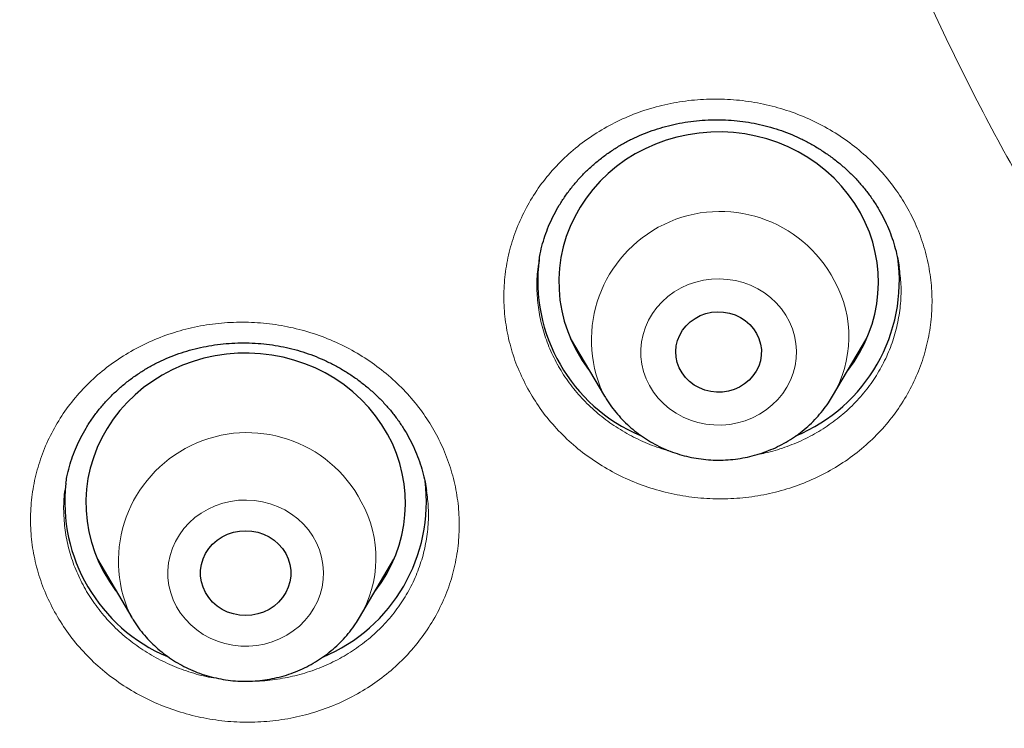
# Model space of a CAD drawing. Header units: millimetres. Extents: x 8 to 971, y 12 to 977.
# Tile 123 of 196: x 311.39 to 320.64, y 780.88 to 787.53. Entities that reach past the tile are written whole.
import ezdxf

# ---------------------------------------------------------------- set-up
doc = ezdxf.new("R2010")
doc.units = ezdxf.units.MM

msp = doc.modelspace()

# ---------------------------------------------------------------- linework, layer by layer
at = {"color": 7, "linetype": 'Continuous', "lineweight": 30}
for p, q in [((316.2708, 785.2723), (316.2693, 785.2623)), ((319.6499, 785.2115), (319.649, 785.2204)), ((316.563, 784.5452), (316.885, 783.9987)), ((319.0246, 783.9987), (319.3467, 784.5452)), ((319.2709, 784.401), (319.25, 784.3812)), ((316.8836, 784.0012), (316.8667, 784.031)), ((311.829, 783.1808), (311.8275, 783.1708)), ((315.2139, 783.1132), (315.213, 783.1215)), ((312.1235, 782.4691), (312.4456, 781.9226)), ((314.5851, 781.9226), (314.9072, 782.4691)), ((312.2143, 782.315), (312.1889, 782.3401)), ((314.832, 782.3261), (314.8094, 782.3031)), ((312.4441, 781.9251), (312.4273, 781.9549))]:
    msp.add_line(p, q, dxfattribs=at)
at = {"color": 252, "linetype": 'Continuous', "lineweight": 0}
for p, q in [((316.6532, 784.392), (316.6242, 784.4226)), ((319.2709, 784.4012), (319.2504, 784.3818)), ((314.8294, 782.3212), (314.8062, 782.2976))]:
    msp.add_line(p, q, dxfattribs=at)
at = {"color": 7, "linetype": 'Continuous', "lineweight": 30, "flags": 128}
for points in [[(319.2866, 785.7192), (319.234, 785.8068), (319.1749, 785.8907), (319.1095, 785.9704), (319.0383, 786.0455), (318.9615, 786.1157), (318.8796, 786.1805), (318.793, 786.2397), (318.7021, 786.2929), (318.6074, 786.3398), (318.5094, 786.3804), (318.4086, 786.4142), (318.3054, 786.4412), (318.2005, 786.4612), (318.0943, 786.4741), (317.9874, 786.4799), (317.8803, 786.4785), (317.7736, 786.4699), (317.6679, 786.4542), (317.5636, 786.4315), (317.4613, 786.4018), (317.3615, 786.3653), (317.2647, 786.3222), (317.1715, 786.2728), (317.0822, 786.2172), (316.9974, 786.1558), (316.9174, 786.0888), (316.8428, 786.0167), (316.7738, 785.9397), (316.7108, 785.8583), (316.6542, 785.7729), (316.6042, 785.684), (316.5611, 785.5919), (316.5251, 785.4971), (316.4964, 785.4002), (316.4751, 785.3016), (316.4613, 785.2018), (316.4552, 785.1013), (316.4567, 785.0007), (316.4658, 784.9005), (316.4825, 784.8011), (316.5067, 784.7031), (316.5383, 784.6069), (316.5771, 784.5132), (316.623, 784.4222), (316.6756, 784.3346), (316.7347, 784.2507), (316.7423, 784.2409)], [(318.3116, 784.5878), (318.3339, 784.5394), (318.3488, 784.4886), (318.356, 784.4364), (318.3554, 784.3837), (318.347, 784.3316), (318.331, 784.2811), (318.3076, 784.2332), (318.2774, 784.1888), (318.2409, 784.1488), (318.1988, 784.114), (318.152, 784.085), (318.1014, 784.0624), (318.0479, 784.0467), (317.9926, 784.0381), (317.9365, 784.0368), (317.8808, 784.0429), (317.8266, 784.0561), (317.7748, 784.0764), (317.7265, 784.1032), (317.6827, 784.1361), (317.6442, 784.1744), (317.6117, 784.2173), (317.5859, 784.2641), (317.5673, 784.3138), (317.5563, 784.3655), (317.5529, 784.418), (317.5574, 784.4706), (317.5697, 784.522), (317.5894, 784.5713), (317.6163, 784.6176), (317.6497, 784.6598), (317.6891, 784.6974), (317.7336, 784.7293), (317.7825, 784.7552), (317.8347, 784.7744), (317.8892, 784.7866), (317.945, 784.7916), (318.0011, 784.7892), (318.0562, 784.7795), (318.1093, 784.7627), (318.1594, 784.7391), (318.2056, 784.7091), (318.2468, 784.6735), (318.2824, 784.6328), (318.3116, 784.5878)], [(314.8472, 783.6431), (314.7946, 783.7307), (314.7354, 783.8146), (314.6701, 783.8943), (314.5988, 783.9694), (314.5221, 784.0396), (314.4402, 784.1044), (314.3536, 784.1635), (314.2627, 784.2168), (314.168, 784.2637), (314.07, 784.3043), (313.9691, 784.3381), (313.866, 784.3651), (313.7611, 784.3851), (313.6549, 784.398), (313.548, 784.4038), (313.4409, 784.4024), (313.3342, 784.3938), (313.2285, 784.3781), (313.1241, 784.3554), (313.0218, 784.3257), (312.922, 784.2892), (312.8253, 784.2461), (312.732, 784.1967), (312.6428, 784.1411), (312.558, 784.0797), (312.478, 784.0127), (312.4034, 783.9406), (312.3344, 783.8636), (312.2714, 783.7823), (312.2148, 783.6969), (312.1648, 783.6079), (312.1217, 783.5158), (312.0857, 783.421), (312.0569, 783.3241), (312.0356, 783.2255), (312.0219, 783.1257), (312.0157, 783.0252), (312.0172, 782.9246), (312.0264, 782.8244), (312.0431, 782.725), (312.0673, 782.627), (312.0989, 782.5308), (312.1377, 782.4371), (312.1836, 782.3461), (312.2362, 782.2585), (312.2953, 782.1746), (312.3028, 782.1648)], [(313.8916, 782.5211), (313.9147, 782.4713), (313.9303, 782.419), (313.9381, 782.3651), (313.9381, 782.3108), (313.9303, 782.2569), (313.9147, 782.2046), (313.8916, 782.1548), (313.8616, 782.1083), (313.8251, 782.0662), (313.7828, 782.0291), (313.7356, 781.9977), (313.6842, 781.9727), (313.6297, 781.9545), (313.5731, 781.9435), (313.5154, 781.9397), (313.4577, 781.9435), (313.4011, 781.9545), (313.3466, 781.9727), (313.2952, 781.9977), (313.248, 782.0291), (313.2057, 782.0662), (313.1692, 782.1083), (313.1391, 782.1548), (313.1161, 782.2046), (313.1005, 782.2569), (313.0926, 782.3108), (313.0926, 782.3651), (313.1005, 782.419), (313.1161, 782.4713), (313.1391, 782.5211), (313.1692, 782.5676), (313.2057, 782.6097), (313.248, 782.6468), (313.2952, 782.6782), (313.3466, 782.7032), (313.4011, 782.7214), (313.4577, 782.7324), (313.5154, 782.7362), (313.5731, 782.7324), (313.6297, 782.7214), (313.6842, 782.7032), (313.7356, 782.6782), (313.7828, 782.6468), (313.8251, 782.6097), (313.8616, 782.5676), (313.8916, 782.5211)]]:
    msp.add_lwpolyline(points, dxfattribs=at)
at = {"color": 252, "linetype": 'Continuous', "lineweight": 0, "flags": 128}
for points in [[(317.3062, 784.0983), (317.3442, 784.0373), (317.3887, 783.9803), (317.4392, 783.9279), (317.4951, 783.8806), (317.5559, 783.839), (317.6209, 783.8035), (317.6895, 783.7745), (317.7609, 783.7523), (317.8343, 783.737), (317.909, 783.729), (317.9842, 783.7282), (318.0591, 783.7347), (318.1329, 783.7484), (318.2048, 783.7691), (318.274, 783.7967), (318.3399, 783.8308), (318.4017, 783.8711), (318.4587, 783.9171), (318.5104, 783.9685), (318.5562, 784.0245), (318.5957, 784.0847), (318.6283, 784.1484), (318.6538, 784.2148), (318.6719, 784.2834), (318.6824, 784.3534), (318.6852, 784.424), (318.6802, 784.4945), (318.6676, 784.5642), (318.6473, 784.6323), (318.6198, 784.698), (318.5852, 784.7608), (318.5439, 784.8199), (318.4964, 784.8746), (318.4431, 784.9245), (318.3847, 784.969), (318.3217, 785.0076), (318.2548, 785.0399), (318.1847, 785.0655), (318.1122, 785.0843), (318.038, 785.096), (317.963, 785.1004), (317.8878, 785.0976), (317.8134, 785.0875), (317.7405, 785.0702), (317.6698, 785.046), (317.6022, 785.0152), (317.5383, 784.9779), (317.4788, 784.9347), (317.4243, 784.8859), (317.3755, 784.8322), (317.3328, 784.774), (317.2967, 784.712), (317.2676, 784.6468), (317.2458, 784.5792), (317.2315, 784.5098), (317.2249, 784.4394), (317.2259, 784.3687), (317.2348, 784.2986), (317.2512, 784.2296), (317.2751, 784.1626), (317.3062, 784.0983)], [(312.8668, 782.0222), (312.9048, 781.9612), (312.9493, 781.9042), (312.9997, 781.8518), (313.0557, 781.8045), (313.1165, 781.7629), (313.1815, 781.7274), (313.2501, 781.6984), (313.3215, 781.6762), (313.3949, 781.6609), (313.4696, 781.6529), (313.5448, 781.6521), (313.6197, 781.6586), (313.6935, 781.6723), (313.7654, 781.693), (313.8346, 781.7206), (313.9005, 781.7547), (313.9623, 781.795), (314.0193, 781.8411), (314.071, 781.8924), (314.1168, 781.9484), (314.1562, 782.0086), (314.1889, 782.0723), (314.2144, 782.1387), (314.2325, 782.2073), (314.243, 782.2773), (314.2457, 782.3479), (314.2408, 782.4185), (314.2281, 782.4881), (314.2079, 782.5562), (314.1804, 782.622), (314.1458, 782.6847), (314.1045, 782.7438), (314.057, 782.7985), (314.0037, 782.8484), (313.9453, 782.8929), (313.8823, 782.9315), (313.8154, 782.9638), (313.7453, 782.9895), (313.6728, 783.0082), (313.5986, 783.0199), (313.5236, 783.0243), (313.4484, 783.0215), (313.374, 783.0114), (313.301, 782.9941), (313.2304, 782.9699), (313.1627, 782.9391), (313.0988, 782.9018), (313.0393, 782.8586), (312.9849, 782.8098), (312.9361, 782.7561), (312.8934, 782.6979), (312.8573, 782.6359), (312.8282, 782.5707), (312.8064, 782.5031), (312.7921, 782.4337), (312.7854, 782.3633), (312.7865, 782.2926), (312.7953, 782.2225), (312.8118, 782.1535), (312.8357, 782.0865), (312.8668, 782.0222)]]:
    msp.add_lwpolyline(points, dxfattribs=at)
at = {"color": 252, "linetype": 'Continuous', "lineweight": 0}
for centre, radius, start, end in [((317.9695, 784.5248), 1.2083, 27.56979, 204.12364), ((318.0873, 784.5553), 1.0901, 329.23438, 29.01753), ((313.53, 782.4487), 1.2083, 27.56918, 204.12418), ((313.6479, 782.4792), 1.09, 329.23396, 29.01792)]:
    msp.add_arc(centre, radius, start, end, dxfattribs=at)
at = {"color": 7, "linetype": 'Continuous', "lineweight": 30}
for centre, radius, start, end in [((318.1131, 785.0699), 1.3411, 321.81986, 28.95395), ((318.0706, 785.0849), 1.5812, 292.61227, 7.84371), ((317.8366, 785.084), 1.5792, 172.59268, 247.03721), ((313.6737, 782.9938), 1.3412, 321.82069, 28.95322), ((313.3979, 783.0088), 1.5803, 173.71425, 247.02394), ((313.6296, 783.0101), 1.583, 292.65049, 7.09476)]:
    msp.add_arc(centre, radius, start, end, dxfattribs=at)
for points, knots in [([(340.0798, 755.314), (338.8774, 755.4204), (336.4725, 755.6334), (332.9147, 756.2971), (329.4225, 757.2081), (326.0477, 758.3756), (322.8089, 759.7783), (319.7229, 761.4025), (316.782, 763.249), (314.0043, 765.3067), (311.407, 767.5628), (309.0061, 770.0035), (306.8163, 772.6137), (304.8513, 775.3772), (303.123, 778.2772), (301.6422, 781.2956), (300.418, 784.4138), (299.4579, 787.6128), (298.7678, 790.8726), (298.3521, 794.1733), (298.2133, 797.4944), (298.3521, 800.8156), (298.7678, 804.1162), (299.4579, 807.3761), (300.418, 810.575), (301.6422, 813.6933), (303.123, 816.7117), (304.8513, 819.6116), (306.8163, 822.3752), (309.0061, 824.9853), (311.407, 827.426), (314.0043, 829.6822), (316.782, 831.7398), (319.7229, 833.5864), (322.8089, 835.2104), (326.0211, 836.6019), (329.3395, 837.7523), (332.7437, 838.6545), (336.2127, 839.3029), (339.7252, 839.6936), (343.2595, 839.8241), (346.7938, 839.6936), (350.3063, 839.3029), (353.7754, 838.6545), (357.1796, 837.7523), (360.498, 836.6019), (363.7101, 835.2104), (366.7962, 833.5864), (369.7371, 831.7398), (372.5148, 829.6822), (375.1121, 827.426), (377.513, 824.9853), (379.7027, 822.3752), (381.6678, 819.6116), (383.3961, 816.7117), (384.8769, 813.6933), (386.1011, 810.575), (387.0612, 807.3761), (387.7512, 804.1162), (388.167, 800.8156), (388.3058, 797.4944), (388.167, 794.1733), (387.7512, 790.8726), (387.0612, 787.6128), (386.1011, 784.4138), (384.8769, 781.2956), (383.3961, 778.2772), (381.6678, 775.3772), (379.7027, 772.6137), (377.513, 770.0035), (375.1121, 767.5628), (372.5147, 765.3067), (369.7371, 763.249), (366.7961, 761.4025), (363.7101, 759.7783), (360.4714, 758.3756), (357.0966, 757.2081), (353.6043, 756.2971), (350.0465, 755.6334), (347.6417, 755.4204), (346.4393, 755.314)], [0, 0, 0, 0, 0.013106, 0.026212, 0.039318, 0.052424, 0.065212, 0.078, 0.090788, 0.103576, 0.116364, 0.129151, 0.141939, 0.154727, 0.167515, 0.180303, 0.193091, 0.205879, 0.218667, 0.231454, 0.244242, 0.25703, 0.269818, 0.282606, 0.295394, 0.308182, 0.32097, 0.333758, 0.346545, 0.359333, 0.372121, 0.384909, 0.397697, 0.410485, 0.423273, 0.436061, 0.448848, 0.461636, 0.474424, 0.487212, 0.5, 0.512788, 0.525576, 0.538364, 0.551152, 0.563939, 0.576727, 0.589515, 0.602303, 0.615091, 0.627879, 0.640667, 0.653455, 0.666242, 0.67903, 0.691818, 0.704606, 0.717394, 0.730182, 0.74297, 0.755758, 0.768546, 0.781333, 0.794121, 0.806909, 0.819697, 0.832485, 0.845273, 0.858061, 0.870849, 0.883636, 0.896424, 0.909212, 0.922, 0.934788, 0.947576, 0.960682, 0.973788, 0.986894, 1, 1, 1, 1]), ([(295.7613, 798.2843), (295.7612, 798.2631), (295.7611, 798.2215), (295.761, 798.1486), (295.7611, 798.0668), (295.7612, 797.9787), (295.7615, 797.8835), (295.7623, 797.7572), (295.7638, 797.5957), (295.7665, 797.403), (295.7703, 797.1991), (295.7753, 796.9861), (295.7817, 796.7637), (295.789, 796.5476), (295.797, 796.3443), (295.8053, 796.1544), (295.8142, 795.97), (295.8236, 795.7909), (295.8334, 795.6172), (295.8436, 795.4489), (295.854, 795.2884), (295.8634, 795.151), (295.8712, 795.0419), (295.8769, 794.9639), (295.8812, 794.9072), (295.8844, 794.8645), (295.8874, 794.8256), (295.891, 794.7803), (295.896, 794.7166), (295.9029, 794.6319), (295.9116, 794.5275), (295.9213, 794.4145), (295.9366, 794.242), (295.9585, 794.0076), (295.9886, 793.7078), (296.0195, 793.4209), (296.0507, 793.1487), (296.0816, 792.893), (296.115, 792.6297), (296.1512, 792.3582), (296.1909, 792.0745), (296.235, 791.774), (296.2847, 791.4526), (296.3404, 791.11), (296.4026, 790.7463), (296.472, 790.3615), (296.5492, 789.9558), (296.6346, 789.5293), (296.729, 789.0821), (296.8153, 788.6948), (296.89, 788.3721), (296.9503, 788.1189), (297.0127, 787.8637), (297.0746, 787.6167), (297.1335, 787.388), (297.1861, 787.1877), (297.2323, 787.015), (297.272, 786.8688), (297.306, 786.745), (297.3342, 786.6436), (297.3564, 786.5648), (297.3728, 786.5064), (297.3846, 786.4648), (297.3945, 786.4299), (297.4049, 786.3934), (297.4178, 786.3486), (297.4332, 786.295), (297.4512, 786.2326), (297.4767, 786.1449), (297.5111, 786.0275), (297.5561, 785.8763), (297.6081, 785.7036), (297.6681, 785.5078), (297.7364, 785.2889), (297.8135, 785.0465), (297.8992, 784.7825), (297.9921, 784.5031), (298.0895, 784.2165), (298.1892, 783.9304), (298.3607, 783.4485), (298.6101, 782.7785), (298.9471, 781.9293), (299.2955, 781.1028), (299.6309, 780.3512), (299.9494, 779.671), (300.247, 779.061), (300.5458, 778.4719), (300.8426, 777.9077), (301.1106, 777.4154), (301.3488, 776.99), (301.5567, 776.627), (301.7266, 776.3367), (301.8582, 776.1151), (301.9505, 775.9612), (302.0368, 775.8186), (302.1138, 775.6924), (302.1769, 775.5898), (302.227, 775.5087), (302.2653, 775.4469), (302.297, 775.396), (302.3249, 775.3512), (302.3537, 775.3052), (302.3878, 775.2509), (302.4321, 775.1804), (302.4886, 775.0911), (302.558, 774.982), (302.6393, 774.855), (302.7327, 774.7104), (302.8383, 774.5483), (302.9565, 774.3688), (303.0874, 774.172), (303.2314, 773.9581), (303.3887, 773.7274), (303.5771, 773.4549), (303.7924, 773.1489), (304.0298, 772.8178), (304.3225, 772.4173), (304.67, 771.9536), (305.0724, 771.4328), (305.4687, 770.935), (305.8578, 770.4595), (306.2392, 770.0061), (306.612, 769.5742), (306.9755, 769.1634), (307.329, 768.7732), (307.6719, 768.4033), (308.0035, 768.0532), (308.3233, 767.7225), (308.6308, 767.4107), (308.9254, 767.1175), (309.2155, 766.8339), (309.5045, 766.5563), (309.7981, 766.2792), (310.093, 766.0058), (310.391, 765.7343), (310.8344, 765.3374), (311.43, 764.8202), (312.1868, 764.1905), (312.8731, 763.6436), (313.483, 763.1748), (313.8877, 762.8726), (314.1662, 762.6686), (314.31, 762.5641), (314.4377, 762.472), (314.5492, 762.3921), (314.6462, 762.323), (314.7277, 762.2652), (314.7928, 762.2192), (314.836, 762.1888), (314.8637, 762.1694), (314.8838, 762.1552), (314.9081, 762.1382), (314.9411, 762.1151), (314.9915, 762.0799), (315.0639, 762.0294), (315.1613, 761.9619), (315.2808, 761.8796), (315.4224, 761.7827), (315.5863, 761.6715), (315.7729, 761.5461), (315.9822, 761.4069), (316.2148, 761.2541), (316.4711, 761.0879), (316.7514, 760.9088), (317.0557, 760.7174), (317.3844, 760.5143), (317.7356, 760.3012), (318.1091, 760.079), (318.5052, 759.8484), (318.9262, 759.6087), (319.3758, 759.3588), (319.8547, 759.0994), (320.3636, 758.8311), (320.9003, 758.5571), (321.3437, 758.336), (321.6097, 758.2091), (321.6861, 758.1727)], [0, 0, 0, 0, 0.001286, 0.002533, 0.004186, 0.005939, 0.007857, 0.009946, 0.013573, 0.017621, 0.021591, 0.025897, 0.030492, 0.035025, 0.038959, 0.042786, 0.046505, 0.050118, 0.053624, 0.057022, 0.060313, 0.063344, 0.065353, 0.066928, 0.06807, 0.068793, 0.069517, 0.070434, 0.071543, 0.073382, 0.075571, 0.077883, 0.080242, 0.08605, 0.092126, 0.098472, 0.10351, 0.108705, 0.114058, 0.119568, 0.125274, 0.131388, 0.137944, 0.144941, 0.152378, 0.160257, 0.168577, 0.177337, 0.186539, 0.196182, 0.201303, 0.20654, 0.211893, 0.217157, 0.221911, 0.226142, 0.229652, 0.232698, 0.23528, 0.237397, 0.239049, 0.240223, 0.241056, 0.241659, 0.242412, 0.24335, 0.244473, 0.24578, 0.247273, 0.249991, 0.253166, 0.256798, 0.260885, 0.265527, 0.270643, 0.276235, 0.282277, 0.288403, 0.294494, 0.300548, 0.319236, 0.337571, 0.355555, 0.373186, 0.387038, 0.400664, 0.413921, 0.426657, 0.438873, 0.4475, 0.455847, 0.463914, 0.46762, 0.471263, 0.474643, 0.477588, 0.480098, 0.48184, 0.483287, 0.484439, 0.485428, 0.486442, 0.487677, 0.489264, 0.491415, 0.493992, 0.496993, 0.500421, 0.504273, 0.508551, 0.513255, 0.518383, 0.523937, 0.529916, 0.538138, 0.546239, 0.554194, 0.567681, 0.580726, 0.593327, 0.605487, 0.617203, 0.628477, 0.639309, 0.649698, 0.659645, 0.669149, 0.678211, 0.686831, 0.695009, 0.702744, 0.710761, 0.718641, 0.726537, 0.734449, 0.742378, 0.761557, 0.78083, 0.800198, 0.813033, 0.82591, 0.829773, 0.83324, 0.836311, 0.838986, 0.841266, 0.843277, 0.844829, 0.845924, 0.846363, 0.846809, 0.847364, 0.8481, 0.849162, 0.850954, 0.853264, 0.85609, 0.859433, 0.863293, 0.86767, 0.872563, 0.877973, 0.883922, 0.89039, 0.89738, 0.904889, 0.912919, 0.921311, 0.930205, 0.939601, 0.949499, 0.960115, 0.971254, 0.982914, 0.995097, 1, 1, 1, 1]), ([(316.2696, 785.2723), (316.2729, 785.2932), (316.2812, 785.3467), (316.3022, 785.4313), (316.3315, 785.5254), (316.3676, 785.6168), (316.41, 785.7059), (316.4588, 785.793), (316.514, 785.878), (316.5753, 785.9602), (316.6425, 786.0391), (316.715, 786.1141), (316.7924, 786.1848), (316.8742, 786.2504), (316.9597, 786.3108), (317.0485, 786.3654), (317.14, 786.414), (317.2342, 786.4566), (317.3313, 786.4937), (317.4315, 786.5252), (317.5347, 786.5512), (317.6402, 786.5712), (317.7475, 786.5852), (317.8559, 786.5931), (317.9648, 786.5947), (318.0735, 786.59), (318.1813, 786.5791), (318.2876, 786.562), (318.392, 786.5389), (318.494, 786.5098), (318.5935, 786.4749), (318.6907, 786.4342), (318.7856, 786.3878), (318.8777, 786.3358), (318.9665, 786.2784), (319.0517, 786.2158), (319.1327, 786.1485), (319.2091, 786.0766), (319.2804, 786.0007), (319.3462, 785.9211), (319.4063, 785.8383), (319.4604, 785.7527), (319.5081, 785.6645), (319.5498, 785.5738), (319.5854, 785.4805), (319.6146, 785.3848), (319.6363, 785.295), (319.6452, 785.2369), (319.6491, 785.2117)], [0, 0, 0, 0, 0.014216, 0.036448, 0.058495, 0.080349, 0.102157, 0.124207, 0.146459, 0.168867, 0.191376, 0.213924, 0.236429, 0.258816, 0.281027, 0.303009, 0.324719, 0.346224, 0.367672, 0.389393, 0.411284, 0.433315, 0.455448, 0.477639, 0.49984, 0.521992, 0.544055, 0.565995, 0.587788, 0.609427, 0.630956, 0.652575, 0.674339, 0.696234, 0.71824, 0.740329, 0.762474, 0.784639, 0.806783, 0.828879, 0.850906, 0.872848, 0.894692, 0.916495, 0.938479, 0.960631, 0.982922, 1, 1, 1, 1]), ([(311.8278, 783.1809), (311.831, 783.2015), (311.8393, 783.2547), (311.8601, 783.3389), (311.8894, 783.4329), (311.9254, 783.5242), (311.9678, 783.6133), (312.0165, 783.7003), (312.0716, 783.7851), (312.1329, 783.8672), (312.2, 783.946), (312.2725, 784.021), (312.3498, 784.0915), (312.4316, 784.1571), (312.5171, 784.2173), (312.6059, 784.2718), (312.6975, 784.3204), (312.7917, 784.3629), (312.8888, 784.3999), (312.989, 784.4314), (313.0922, 784.4572), (313.1977, 784.4772), (313.3051, 784.4912), (313.4135, 784.499), (313.5225, 784.5005), (313.6313, 784.4958), (313.7392, 784.4848), (313.8457, 784.4678), (313.9503, 784.4446), (314.0524, 784.4155), (314.1521, 784.3806), (314.2495, 784.34), (314.3445, 784.2936), (314.4367, 784.2416), (314.5258, 784.1842), (314.6112, 784.1217), (314.6925, 784.0544), (314.7691, 783.9826), (314.8407, 783.9068), (314.9068, 783.8273), (314.9672, 783.7445), (315.0216, 783.6589), (315.0697, 783.5708), (315.1117, 783.4802), (315.1476, 783.3871), (315.1772, 783.2915), (315.1996, 783.2001), (315.209, 783.1403), (315.2132, 783.1134)], [0, 0, 0, 0, 0.014015, 0.036233, 0.058268, 0.080113, 0.101905, 0.123941, 0.146179, 0.168573, 0.19107, 0.213606, 0.236099, 0.258477, 0.280679, 0.302655, 0.324359, 0.345856, 0.367287, 0.388989, 0.41086, 0.432871, 0.454984, 0.477154, 0.499336, 0.521469, 0.543513, 0.565435, 0.587211, 0.608832, 0.630341, 0.651929, 0.673662, 0.695523, 0.717496, 0.739555, 0.761665, 0.783799, 0.805912, 0.827981, 0.849976, 0.871887, 0.893701, 0.915469, 0.937413, 0.959524, 0.981779, 1, 1, 1, 1]), ([(316.6523, 784.3936), (316.6479, 784.3975), (316.639, 784.4054), (316.631, 784.4139), (316.627, 784.4183)], [0, 0, 0, 0, 0.493679, 1, 1, 1, 1]), ([(316.8839, 784.0014), (316.889, 783.9925), (316.9091, 783.9577), (316.9489, 783.9), (317.0043, 783.8296), (317.0653, 783.7635), (317.1312, 783.7019), (317.2018, 783.6452), (317.2765, 783.5937), (317.3551, 783.5477), (317.4371, 783.5075), (317.5221, 783.4732), (317.6095, 783.4451), (317.6989, 783.4234), (317.7898, 783.4082), (317.8817, 783.3996), (317.9741, 783.3977), (318.0664, 783.4024), (318.1582, 783.4138), (318.2488, 783.4318), (318.3378, 783.4564), (318.4246, 783.4873), (318.5089, 783.5244), (318.59, 783.5675), (318.6675, 783.6164), (318.7409, 783.6707), (318.8099, 783.7302), (318.8741, 783.7945), (318.9329, 783.8634), (318.9832, 783.9311), (319.0111, 783.9773), (319.0235, 783.9979)], [0, 0, 0, 0, 0.012234, 0.04733, 0.082459, 0.117645, 0.152889, 0.188191, 0.223557, 0.25898, 0.29446, 0.329993, 0.365574, 0.401201, 0.436866, 0.472563, 0.508288, 0.544032, 0.579787, 0.615547, 0.651304, 0.687047, 0.722773, 0.758473, 0.794136, 0.829761, 0.865336, 0.900858, 0.936323, 0.97172, 1, 1, 1, 1]), ([(312.4444, 781.9254), (312.4496, 781.9164), (312.4697, 781.8816), (312.5094, 781.8239), (312.5649, 781.7535), (312.6259, 781.6874), (312.6918, 781.6258), (312.7623, 781.5691), (312.8371, 781.5176), (312.9157, 781.4716), (312.9977, 781.4314), (313.0826, 781.3971), (313.1701, 781.369), (313.2595, 781.3474), (313.3504, 781.3321), (313.4423, 781.3236), (313.5347, 781.3216), (313.627, 781.3263), (313.7187, 781.3377), (313.8093, 781.3557), (313.8984, 781.3803), (313.9852, 781.4112), (314.0694, 781.4483), (314.1505, 781.4914), (314.228, 781.5403), (314.3015, 781.5946), (314.3705, 781.6542), (314.4347, 781.7185), (314.4935, 781.7873), (314.5438, 781.855), (314.5717, 781.9012), (314.584, 781.9218)], [0, 0, 0, 0, 0.012233, 0.047329, 0.08246, 0.117645, 0.152891, 0.188195, 0.223557, 0.25898, 0.294462, 0.329993, 0.365576, 0.401203, 0.436868, 0.472566, 0.508291, 0.544034, 0.57979, 0.615549, 0.651305, 0.687051, 0.722776, 0.758477, 0.794141, 0.829766, 0.86534, 0.900862, 0.936324, 0.971725, 1, 1, 1, 1])]:
    msp.add_open_spline(points, degree=3, knots=knots, dxfattribs=at)
at = {"color": 252, "linetype": 'Continuous', "lineweight": 0}
for points, knots in [([(339.7985, 773.5288), (339.084, 773.638), (337.6549, 773.8563), (335.559, 774.4002), (333.5718, 775.0791), (331.7043, 775.8888), (329.9606, 776.8063), (328.2989, 777.8497), (326.7294, 779.0123), (325.2618, 780.2871), (323.9052, 781.6662), (322.6679, 783.141), (321.5576, 784.7025), (320.5811, 786.3411), (319.7444, 788.0466), (319.0527, 789.8085), (318.5102, 791.616), (318.1203, 793.4579), (317.8854, 795.3229), (317.8069, 797.1994), (317.8854, 799.076), (318.1203, 800.941), (318.5102, 802.7829), (319.0527, 804.5904), (319.7444, 806.3523), (320.5811, 808.0578), (321.5576, 809.6964), (322.6679, 811.2579), (323.9052, 812.7327), (325.2618, 814.1118), (326.7294, 815.3866), (328.2989, 816.5492), (329.9606, 817.5926), (331.7043, 818.5102), (333.5192, 819.2964), (335.3942, 819.9464), (337.3177, 820.4562), (339.2779, 820.8226), (341.2625, 821.0433), (343.2595, 821.1171), (345.2565, 821.0433), (347.2412, 820.8226), (349.2013, 820.4562), (351.1248, 819.9464), (352.9998, 819.2964), (354.8148, 818.5102), (356.5585, 817.5926), (358.2202, 816.5492), (359.7897, 815.3866), (361.2572, 814.1118), (362.6138, 812.7327), (363.8511, 811.2579), (364.9614, 809.6964), (365.938, 808.0578), (366.7747, 806.3523), (367.4664, 804.5904), (368.0089, 802.7829), (368.3988, 800.941), (368.6337, 799.076), (368.7121, 797.1994), (368.6337, 795.3229), (368.3988, 793.4579), (368.0089, 791.616), (367.4664, 789.8085), (366.7747, 788.0466), (365.938, 786.3411), (364.9614, 784.7025), (363.8511, 783.141), (362.6138, 781.6662), (361.2572, 780.2871), (359.7897, 779.0123), (358.2202, 777.8497), (356.5585, 776.8063), (354.8147, 775.8888), (352.9497, 775.0802), (350.9679, 774.4027), (348.8802, 773.86), (347.4568, 773.6413), (346.7451, 773.532)], [0, 0, 0, 0, 0.014209, 0.028417, 0.042626, 0.055696, 0.068766, 0.081836, 0.094907, 0.107977, 0.121047, 0.134117, 0.147187, 0.160257, 0.173327, 0.186398, 0.199468, 0.212538, 0.225608, 0.238678, 0.251748, 0.264818, 0.277889, 0.290959, 0.304029, 0.317099, 0.330169, 0.343239, 0.356309, 0.36938, 0.38245, 0.39552, 0.40859, 0.42166, 0.43473, 0.4478, 0.460871, 0.473941, 0.487011, 0.500081, 0.513151, 0.526221, 0.539292, 0.552362, 0.565432, 0.578502, 0.591572, 0.604642, 0.617712, 0.630783, 0.643853, 0.656923, 0.669993, 0.683063, 0.696133, 0.709203, 0.722274, 0.735344, 0.748414, 0.761484, 0.774554, 0.787624, 0.800694, 0.813765, 0.826835, 0.839905, 0.852975, 0.866045, 0.879115, 0.892186, 0.905256, 0.918326, 0.931396, 0.944466, 0.957536, 0.971691, 0.985845, 1, 1, 1, 1]), ([(346.6601, 774.6165), (347.3273, 774.7211), (348.6616, 774.9302), (350.6187, 775.4424), (352.4855, 776.0817), (354.2508, 776.8471), (355.9094, 777.7198), (357.49, 778.7122), (358.9829, 779.8182), (360.3789, 781.0307), (361.6692, 782.3425), (362.8461, 783.7453), (363.9023, 785.2306), (364.8311, 786.7892), (365.627, 788.4115), (366.285, 790.0874), (366.801, 791.8067), (367.1718, 793.5587), (367.3953, 795.3327), (367.4699, 797.1176), (367.3953, 798.9026), (367.1718, 800.6766), (366.801, 802.4286), (366.285, 804.1479), (365.627, 805.8238), (364.8311, 807.4461), (363.9023, 809.0046), (362.8461, 810.4899), (361.6692, 811.8928), (360.3788, 813.2045), (358.9829, 814.4171), (357.49, 815.523), (355.9094, 816.5155), (354.2508, 817.3883), (352.5244, 818.1362), (350.741, 818.7545), (348.9113, 819.2393), (347.0469, 819.5879), (345.1591, 819.7978), (343.2595, 819.8679), (341.36, 819.7978), (339.4722, 819.5879), (337.6077, 819.2393), (335.7781, 818.7545), (333.9946, 818.1362), (332.2682, 817.3883), (330.6096, 816.5155), (329.029, 815.523), (327.5361, 814.4171), (326.1402, 813.2045), (324.8498, 811.8928), (323.6729, 810.4899), (322.6168, 809.0046), (321.6879, 807.4461), (320.8921, 805.8238), (320.2341, 804.1479), (319.7181, 802.4286), (319.3472, 800.6766), (319.1238, 798.9026), (319.0492, 797.1176), (319.1238, 795.3327), (319.3472, 793.5587), (319.7181, 791.8067), (320.2341, 790.0874), (320.8921, 788.4115), (321.6879, 786.7892), (322.6168, 785.2306), (323.6729, 783.7453), (324.8498, 782.3425), (326.1402, 781.0307), (327.5362, 779.8182), (329.029, 778.7122), (330.6096, 777.7198), (332.2683, 776.8471), (334.0336, 776.0817), (335.9005, 775.4423), (337.8577, 774.9302), (339.1922, 774.721), (339.8594, 774.6164)], [0, 0, 0, 0, 0.013976, 0.027953, 0.041929, 0.055017, 0.068105, 0.081192, 0.09428, 0.107368, 0.120455, 0.133543, 0.146631, 0.159719, 0.172806, 0.185894, 0.198982, 0.212069, 0.225157, 0.238245, 0.251332, 0.26442, 0.277508, 0.290595, 0.303683, 0.316771, 0.329859, 0.342946, 0.356034, 0.369122, 0.382209, 0.395297, 0.408385, 0.421472, 0.43456, 0.447648, 0.460735, 0.473823, 0.486911, 0.499999, 0.513086, 0.526174, 0.539262, 0.552349, 0.565437, 0.578525, 0.591612, 0.6047, 0.617788, 0.630876, 0.643963, 0.657051, 0.670139, 0.683226, 0.696314, 0.709402, 0.722489, 0.735577, 0.748665, 0.761752, 0.77484, 0.787928, 0.801016, 0.814103, 0.827191, 0.840279, 0.853366, 0.866454, 0.879542, 0.892629, 0.905717, 0.918805, 0.931893, 0.94498, 0.958068, 0.972045, 0.986023, 1, 1, 1, 1]), ([(339.8946, 775.418), (339.2661, 775.519), (338.0091, 775.7209), (336.1654, 776.2073), (334.3961, 776.8147), (332.7125, 777.5447), (331.1209, 778.3821), (329.6042, 779.3345), (328.1716, 780.3957), (326.8321, 781.5593), (325.5939, 782.818), (324.4646, 784.1641), (323.4511, 785.5894), (322.5598, 787.085), (321.7961, 788.6417), (321.1647, 790.2499), (320.6696, 791.8997), (320.3137, 793.5809), (320.0993, 795.2831), (320.0277, 796.996), (320.0993, 798.7088), (320.3137, 800.4111), (320.6696, 802.0923), (321.1647, 803.7421), (321.7961, 805.3502), (322.5598, 806.9069), (323.4511, 808.4025), (324.4646, 809.8278), (325.5939, 811.1739), (326.8321, 812.4327), (328.1717, 813.5962), (329.6042, 814.6574), (331.1209, 815.6098), (332.7125, 816.4473), (334.3691, 817.165), (336.0805, 817.7583), (337.8362, 818.2236), (339.6253, 818.558), (341.4368, 818.7595), (343.2595, 818.8268), (345.0823, 818.7595), (346.8938, 818.558), (348.6829, 818.2236), (350.4386, 817.7583), (352.15, 817.165), (353.8066, 816.4473), (355.3982, 815.6098), (356.9149, 814.6574), (358.3474, 813.5962), (359.6869, 812.4326), (360.9252, 811.1739), (362.0545, 809.8278), (363.068, 808.4025), (363.9593, 806.9069), (364.723, 805.3502), (365.3543, 803.742), (365.8495, 802.0922), (366.2054, 800.411), (366.4198, 798.7088), (366.4914, 796.9959), (366.4198, 795.2831), (366.2054, 793.5808), (365.8495, 791.8996), (365.3543, 790.2498), (364.723, 788.6416), (363.9593, 787.085), (363.0679, 785.5894), (362.0545, 784.1641), (360.9252, 782.818), (359.6869, 781.5592), (358.3474, 780.3957), (356.9149, 779.3345), (355.3981, 778.3821), (353.8065, 777.5447), (352.1204, 776.8136), (350.3458, 776.2048), (348.4938, 775.7171), (347.2311, 775.5154), (346.5997, 775.4146)], [0, 0, 0, 0, 0.013748, 0.027497, 0.041245, 0.05435, 0.067455, 0.080559, 0.093664, 0.106769, 0.119873, 0.132978, 0.146083, 0.159188, 0.172292, 0.185397, 0.198502, 0.211606, 0.224711, 0.237816, 0.250921, 0.264025, 0.27713, 0.290235, 0.30334, 0.316444, 0.329549, 0.342654, 0.355758, 0.368863, 0.381968, 0.395073, 0.408177, 0.421282, 0.434387, 0.447492, 0.460596, 0.473701, 0.486806, 0.49991, 0.513015, 0.52612, 0.539225, 0.552329, 0.565434, 0.578539, 0.591643, 0.604748, 0.617853, 0.630958, 0.644062, 0.657167, 0.670272, 0.683377, 0.696481, 0.709586, 0.722691, 0.735795, 0.7489, 0.762005, 0.77511, 0.788214, 0.801319, 0.814424, 0.827529, 0.840633, 0.853738, 0.866843, 0.879947, 0.893052, 0.906157, 0.919262, 0.932366, 0.945471, 0.958576, 0.972384, 0.986192, 1, 1, 1, 1]), ([(322.4488, 759.4064), (321.6208, 759.825), (319.9607, 760.6641), (317.5816, 762.1039), (315.2947, 763.6669), (313.1212, 765.3602), (311.0288, 767.2078), (309.0305, 769.2129), (307.1412, 771.3778), (305.4045, 773.6577), (303.8276, 776.038), (302.422, 778.5066), (301.1943, 781.053), (300.1463, 783.6694), (299.2828, 786.3489), (298.6059, 789.0798), (298.1214, 791.846), (297.8171, 794.6321), (297.7797, 796.4948), (297.761, 797.426)], [0, 0, 0, 0, 0.056574, 0.113415, 0.17016, 0.226689, 0.283221, 0.342868, 0.402514, 0.462416, 0.522329, 0.581975, 0.64161, 0.701258, 0.760903, 0.820805, 0.880718, 0.940364, 1, 1, 1, 1]), ([(316.1646, 784.0676), (316.1322, 784.1313), (316.0675, 784.2589), (315.9999, 784.4612), (315.955, 784.6684), (315.9361, 784.8791), (315.9423, 785.0901), (315.9734, 785.299), (316.0301, 785.503), (316.1107, 785.6995), (316.2143, 785.8862), (316.3402, 786.0604), (316.4863, 786.2203), (316.6506, 786.3638), (316.8318, 786.4886), (317.0269, 786.5937), (317.2336, 786.6779), (317.4495, 786.7391), (317.6717, 786.7775), (317.8974, 786.7926), (318.1238, 786.7834), (318.3479, 786.7507), (318.5671, 786.6951), (318.7782, 786.6164), (318.9789, 786.5164), (319.1668, 786.3963), (319.3388, 786.2571), (319.4935, 786.1011), (319.626, 785.9338), (319.7355, 785.7583), (319.825, 785.5733), (319.8939, 785.376), (319.9398, 785.1686), (319.961, 784.958), (319.9562, 784.7468), (319.9263, 784.5377), (319.8718, 784.3333), (319.7924, 784.1363), (319.6901, 783.949), (319.5659, 783.7736), (319.4209, 783.6129), (319.2575, 783.4685), (319.0777, 783.342), (318.8832, 783.2358), (318.6771, 783.1506), (318.4618, 783.0873), (318.2399, 783.0477), (318.0143, 783.0313), (317.7879, 783.0385), (317.5636, 783.0699), (317.3441, 783.1244), (317.1322, 783.2012), (316.9308, 783.3001), (316.7423, 783.4191), (316.5686, 783.5568), (316.4132, 783.7123), (316.2753, 783.882), (316.2015, 784.0058), (316.1646, 784.0676)], [0, 0, 0, 0, 0.017839, 0.035736, 0.053576, 0.071439, 0.089358, 0.107221, 0.12509, 0.143017, 0.160887, 0.178768, 0.196705, 0.214585, 0.232476, 0.250424, 0.268314, 0.28621, 0.304163, 0.322058, 0.339952, 0.357902, 0.375795, 0.39368, 0.411622, 0.429507, 0.44738, 0.46531, 0.483184, 0.499919, 0.516654, 0.53452, 0.552444, 0.570311, 0.588177, 0.606099, 0.623965, 0.641838, 0.659768, 0.67764, 0.695525, 0.713465, 0.73135, 0.749243, 0.767193, 0.785085, 0.802981, 0.820934, 0.83883, 0.856721, 0.874669, 0.89256, 0.910442, 0.92838, 0.946262, 0.964155, 0.982106, 1, 1, 1, 1]), ([(316.2693, 785.2623), (316.2641, 785.2309), (316.2488, 785.1405), (316.2471, 784.9887), (316.2623, 784.8099), (316.3008, 784.6338), (316.3582, 784.4618), (316.4132, 784.3533), (316.4407, 784.2992)], [0, 0, 0, 0, 0.096355, 0.277578, 0.458221, 0.638629, 0.819601, 1, 1, 1, 1]), ([(318.3228, 783.4534), (318.3463, 783.4572), (318.4328, 783.4714), (318.577, 783.5166), (318.7526, 783.5877), (318.9179, 783.6778), (319.0709, 783.7848), (319.21, 783.9073), (319.3334, 784.0435), (319.439, 784.1923), (319.5261, 784.3513), (319.5937, 784.5186), (319.6402, 784.6922), (319.6653, 784.8698), (319.6707, 785.044), (319.6566, 785.1574), (319.6499, 785.2115)], [0, 0, 0, 0, 0.028137, 0.103405, 0.178912, 0.254182, 0.329417, 0.404893, 0.480131, 0.555324, 0.630756, 0.705951, 0.781114, 0.856519, 0.931684, 1, 1, 1, 1]), ([(311.7215, 781.9749), (311.6891, 782.0386), (311.6242, 782.1664), (311.5566, 782.3688), (311.5116, 782.5761), (311.4927, 782.7869), (311.4988, 782.9979), (311.53, 783.2068), (311.5867, 783.4107), (311.6673, 783.6071), (311.7709, 783.7937), (311.897, 783.9678), (312.0432, 784.1274), (312.2078, 784.2708), (312.3892, 784.3953), (312.5845, 784.5002), (312.7915, 784.584), (313.0078, 784.6449), (313.2304, 784.683), (313.4565, 784.6977), (313.6832, 784.6881), (313.9077, 784.655), (314.1273, 784.5989), (314.3388, 784.5198), (314.5398, 784.4193), (314.728, 784.2989), (314.9003, 784.1592), (315.0552, 784.0029), (315.1879, 783.8354), (315.2975, 783.6596), (315.3872, 783.4744), (315.4561, 783.2769), (315.5022, 783.0694), (315.5234, 782.8587), (315.5186, 782.6475), (315.4888, 782.4384), (315.4343, 782.234), (315.3548, 782.0371), (315.2524, 781.8499), (315.1282, 781.6747), (314.983, 781.5142), (314.8194, 781.37), (314.6393, 781.2438), (314.4446, 781.1378), (314.2382, 781.0529), (314.0226, 780.99), (313.8002, 780.9507), (313.5743, 780.9347), (313.3475, 780.9423), (313.1228, 780.9741), (312.9029, 781.029), (312.6906, 781.1062), (312.4889, 781.2056), (312.3001, 781.325), (312.1261, 781.4631), (311.9705, 781.6189), (311.8324, 781.789), (311.7584, 781.913), (311.7215, 781.9749)], [0, 0, 0, 0, 0.01783, 0.035718, 0.053548, 0.071405, 0.089319, 0.107176, 0.125041, 0.142965, 0.160831, 0.178712, 0.196649, 0.214531, 0.232426, 0.250378, 0.268273, 0.286175, 0.304134, 0.322036, 0.339935, 0.357891, 0.37579, 0.393677, 0.411621, 0.429508, 0.44738, 0.465308, 0.483179, 0.499906, 0.516633, 0.534494, 0.552413, 0.570274, 0.588136, 0.606054, 0.623915, 0.641786, 0.659713, 0.677583, 0.69547, 0.713412, 0.731298, 0.749196, 0.767152, 0.78505, 0.802952, 0.820911, 0.838813, 0.856709, 0.874662, 0.892558, 0.91044, 0.928379, 0.946261, 0.964156, 0.982106, 1, 1, 1, 1]), ([(316.4407, 784.2992), (316.4408, 784.299), (316.4707, 784.2457), (316.536, 784.1413), (316.6521, 783.9968), (316.7844, 783.8646), (316.9319, 783.7475), (317.0921, 783.6457), (317.2637, 783.5626), (317.3962, 783.5105), (317.4724, 783.4921), (317.4864, 783.4888)], [0, 0, 0, 0, 0.000543, 0.138674, 0.277243, 0.41537, 0.553589, 0.692251, 0.83047, 0.968788, 1, 1, 1, 1]), ([(311.8275, 783.1708), (311.8223, 783.1395), (311.807, 783.0491), (311.8053, 782.8973), (311.8206, 782.7184), (311.8592, 782.5422), (311.9166, 782.3701), (311.9718, 782.2615), (311.9993, 782.2073)], [0, 0, 0, 0, 0.096386, 0.277622, 0.458287, 0.63867, 0.819621, 1, 1, 1, 1]), ([(313.5573, 781.3239), (313.5631, 781.3236), (313.6332, 781.3208), (313.7672, 781.3343), (313.9563, 781.3655), (314.1398, 781.419), (314.3154, 781.4906), (314.4811, 781.5802), (314.6343, 781.687), (314.7736, 781.8092), (314.8972, 781.9453), (315.0029, 782.0939), (315.0902, 782.2528), (315.1578, 782.42), (315.2043, 782.5936), (315.2294, 782.7712), (315.2348, 782.9455), (315.2206, 783.0591), (315.2139, 783.1132)], [0, 0, 0, 0, 0.006016, 0.072887, 0.139547, 0.206202, 0.27307, 0.339725, 0.406341, 0.47317, 0.539786, 0.606344, 0.673117, 0.739678, 0.806204, 0.872943, 0.939466, 1, 1, 1, 1]), ([(312.216, 782.3122), (312.2096, 782.3176), (312.2013, 782.3248), (312.194, 782.3328), (312.1923, 782.3347)], [0, 0, 0, 0, 0.767339, 1, 1, 1, 1]), ([(311.9993, 782.2073), (311.9994, 782.207), (312.029, 782.1534), (312.0948, 782.0492), (312.211, 781.9042), (312.3434, 781.7718), (312.4911, 781.6543), (312.6515, 781.5525), (312.7659, 781.496), (312.8832, 781.4455), (313.0041, 781.4022), (313.1585, 781.3605), (313.2532, 781.3483), (313.284, 781.3444)], [0, 0, 0, 0, 0.000525, 0.118085, 0.236013, 0.353568, 0.471114, 0.589038, 0.70659, 0.707055, 0.82485, 0.943024, 1, 1, 1, 1])]:
    msp.add_open_spline(points, degree=3, knots=knots, dxfattribs=at)

doc.saveas('drawing.dxf')
